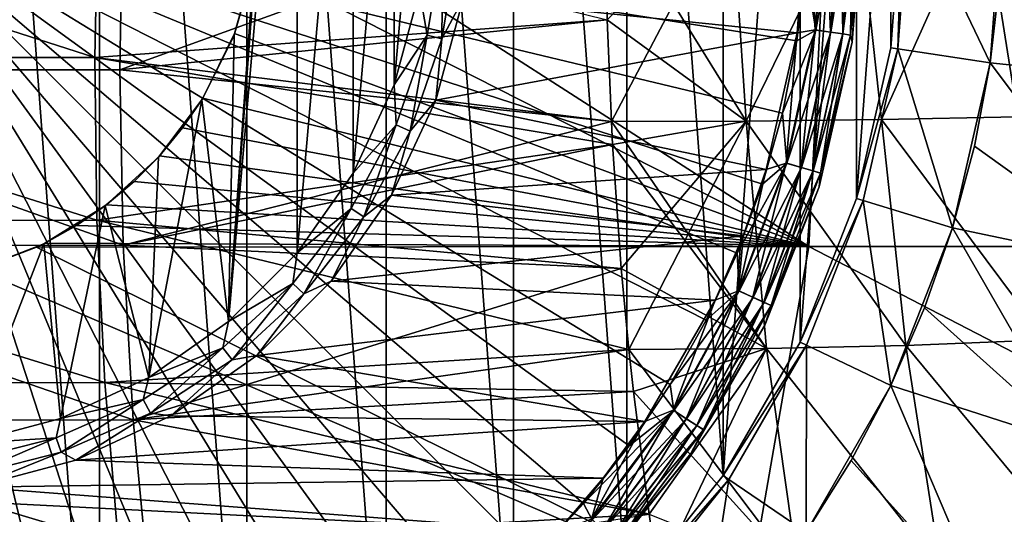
# Model space of a CAD drawing. Header units: metres. Extents: x -82 to 113, y -109 to 109.
# Tile 160 of 256: x 49.34 to 58.16, y -5.56 to -1.13. Entities that reach past the tile are written whole.
import ezdxf

# ---------------------------------------------------------------- set-up
doc = ezdxf.new("R2010")
doc.units = ezdxf.units.M
doc.layers.add('solid_20_382_013_XXX', color=7, linetype='CONTINUOUS')

msp = doc.modelspace()

# ---------------------------------------------------------------- linework, layer by layer
at = {"layer": 'solid_20_382_013_XXX'}
for points in [[(48.691231, -9.224134, -77), (48.69128, 9.224131, -77), (50.0583, -9.018087, -77)], [(50.0583, -9.018087, -77), (48.69128, 9.224131, -77), (50.058353, 9.018075, -77)], [(50.0583, -9.018087, -77), (50.058353, 9.018075, -77), (51.379326, -8.610613, -77)], [(51.379326, -8.610613, -77), (50.058353, 9.018075, -77), (51.379368, 8.610595, -77)], [(51.379326, -8.610613, -77), (51.379368, 8.610595, -77), (52.625015, -8.010726, -77)], [(52.625015, -8.010726, -77), (51.379368, 8.610595, -77), (52.625057, 8.010703, -77)], [(52.625015, -8.010726, -77), (52.625057, 8.010703, -77), (53.767246, -7.231968, -77)], [(53.767246, -7.231968, -77), (52.625057, 8.010703, -77), (53.7673, 7.231925, -77)], [(53.767246, -7.231968, -77), (53.7673, 7.231925, -77), (54.780716, -6.291613, -77)], [(54.780716, -6.291613, -77), (53.7673, 7.231925, -77), (54.780743, 6.291582, -77)], [(54.780716, -6.291613, -77), (54.780743, 6.291582, -77), (55.642704, -5.210714, -77)], [(55.642704, -5.210714, -77), (54.780743, 6.291582, -77), (55.642723, 5.210684, -77)], [(55.642704, -5.210714, -77), (55.642723, 5.210684, -77), (56.333965, 4.013422, -77)], [(55.642704, -5.210714, -77), (56.333965, 4.013422, -77), (56.333954, -4.013444, -77)], [(56.333954, -4.013444, -77), (56.333965, 4.013422, -77), (56.839031, 2.726538, -77)], [(51.830158, 3.214014, -19.395666), (51.213848, -3.830294, -19.395666), (51.5, 0, -19.395666)], [(51.830158, 3.214014, -19.395666), (51.830158, -3.214014, -19.395666), (51.213848, -3.830294, -19.395666)], [(51.830158, 3.214014, -19.395666), (52.330082, 2.500073, -19.395666), (51.830158, -3.214014, -19.395666)], [(56.333954, -4.013444, -77), (56.839031, 2.726538, -77), (56.839024, -2.726552, -77)], [(56.839024, -2.726552, -77), (56.839031, 2.726538, -77), (57.146687, 1.378637, -77)], [(52.330082, 2.500073, -19.395666), (52.330082, -2.500073, -19.395666), (51.830158, -3.214014, -19.395666)], [(52.330082, 2.500073, -19.395666), (52.698441, 1.710162, -19.395666), (52.330082, -2.500073, -19.395666)], [(52.698441, 1.710162, -19.395666), (52.698441, -1.710162, -19.395666), (52.330082, -2.500073, -19.395666)], [(52.698441, 1.710162, -19.395666), (52.92403, 0.868279, -19.395666), (52.698441, -1.710162, -19.395666)], [(56.839024, -2.726552, -77), (57.146687, 1.378637, -77), (57.146687, -1.378642, -77)], [(57.146687, -1.378642, -77), (57.146687, 1.378637, -77), (57.25, 0, -77)], [(52.92403, 0.868279, -19.395666), (52.92403, -0.868279, -19.395666), (52.698441, -1.710162, -19.395666)], [(48, 0, -1.04465), (49.315422, -8.3052, -1.191425), (49.962982, -8.176391, -1.191425)], [(48, 0, -1.04465), (49.962982, -8.176391, -1.191425), (50.598446, -7.997172, -1.191425)], [(48, 0, -1.04465), (50.598446, -7.997172, -1.191425), (51.217884, -7.768648, -1.191425)], [(48, 0, -1.04465), (51.217884, -7.768648, -1.191425), (51.817486, -7.492228, -1.191425)], [(48, 0, -1.04465), (51.817486, -7.492228, -1.191425), (52.393551, -7.169615, -1.191425)], [(48, 0, -1.04465), (52.393551, -7.169615, -1.191425), (52.942528, -6.8028, -1.191425)], [(48, 0, -1.04465), (52.942528, -6.8028, -1.191425), (53.461033, -6.394043, -1.191425)], [(48, 0, -1.04465), (53.461033, -6.394043, -1.191425), (53.945869, -5.945865, -1.191425)], [(48, 0, -1.04465), (53.945869, -5.945865, -1.191425), (54.394047, -5.461029, -1.191425)], [(48, 0, -1.04465), (54.394047, -5.461029, -1.191425), (54.802803, -4.942523, -1.191425)], [(48, 0, -1.04465), (54.802803, -4.942523, -1.191425), (55.169621, -4.393545, -1.191425)], [(48, 0, -1.04465), (55.169621, -4.393545, -1.191425), (55.492229, -3.81748, -1.191425)], [(48, 0, -1.04465), (55.492229, -3.81748, -1.191425), (55.76865, -3.217879, -1.191425)], [(48, 0, -1.04465), (55.76865, -3.217879, -1.191425), (55.997173, -2.598438, -1.191425)], [(48, 0, -1.04465), (55.997173, -2.598438, -1.191425), (56.176392, -1.962977, -1.191425)], [(48, 0, -1.04465), (56.176392, -1.962977, -1.191425), (56.305202, -1.315414, -1.191425)], [(48, 0, -1.04465), (56.305202, -1.315414, -1.191425), (56.382805, -0.659741, -1.191425)], [(51.213848, -3.830294, -19.395666), (51.440411, -0.643111, -19.395666), (51.5, 0, -19.395666)], [(51.442387, -0.632425, -23.632479), (56.412704, -3.158785, -23.756273), (51.5, 0, -23.634621)], [(56.412704, -3.158785, -23.756273), (56.570343, -0.000001, -23.759562), (51.5, 0, -23.634621)], [(55.849312, -2.034393, 31.975435), (55.716171, 0.000003, 31.986347), (54.590984, 0, 32.016068)], [(55.716183, 0.000003, 27.085363), (54.642784, -2.037887, 27.064713), (54.606754, -1.125806, 27.058403)], [(55.716183, 0.000003, 27.085363), (55.849369, -2.034393, 27.096277), (54.642784, -2.037887, 27.064713)], [(55.849312, -2.034393, 31.975435), (56.841328, 0.000003, 31.95536), (55.716171, 0.000003, 31.986347)], [(55.716183, 0.000003, 27.085363), (56.841335, 0.000003, 27.11635), (55.849369, -2.034393, 27.096277)], [(55.849312, -2.034393, 31.975435), (57.062927, -2.021065, 31.942226), (56.841328, 0.000003, 31.95536)], [(56.841335, 0.000003, 27.11635), (57.063015, -2.021064, 27.129486), (55.849369, -2.034393, 27.096277)], [(56.473557, -1.218313, -1.217874), (56.560692, 0, -1.217874), (56.382805, -0.659741, -1.191425)], [(56.467438, -1.217433, -19.175528), (56.399216, -0.00597, -19.200001), (56.554508, 0, -19.175528)], [(56.605526, -1.237288, -19.104416), (56.467438, -1.217433, -19.175528), (56.554508, 0, -19.175528)], [(56.473557, -1.218313, -1.217874), (56.697865, 0, -1.289755), (56.560692, 0, -1.217874)], [(56.609333, -1.237835, -1.289755), (56.697865, 0, -1.289755), (56.473557, -1.218313, -1.217874)], [(56.605526, -1.237288, -19.104416), (56.554508, 0, -19.175528), (56.694019, 0, -19.104416)], [(56.605526, -1.237288, -19.104416), (56.694019, 0, -19.104416), (56.715073, -1.253039, -18.993639)], [(56.609333, -1.237835, -1.289755), (56.806461, 0, -1.400161), (56.697865, 0, -1.289755)], [(56.716824, -1.25329, -1.400161), (56.806461, 0, -1.400161), (56.609333, -1.237835, -1.289755)], [(56.715073, -1.253039, -18.993639), (56.694019, 0, -19.104416), (56.804691, 0, -18.993639)], [(56.715073, -1.253039, -18.993639), (56.804691, 0, -18.993639), (56.785332, -1.26314, -18.854061)], [(56.716824, -1.25329, -1.400161), (56.876064, 0, -1.538501), (56.806461, 0, -1.400161)], [(56.716824, -1.25329, -1.400161), (56.785721, -1.263196, -1.538501), (56.876064, 0, -1.538501)], [(56.785332, -1.26314, -18.854061), (56.804691, 0, -18.993639), (56.875675, 0, -18.854061)], [(56.785332, -1.26314, -18.854061), (56.875675, 0, -18.854061), (56.800594, -1.326476, -18.700001)], [(56.785721, -1.263196, -1.538501), (56.800594, -1.326476, -1.691349), (56.900002, 0, -1.691349)], [(56.785721, -1.263196, -1.538501), (56.900002, 0, -1.691349), (56.876064, 0, -1.538501)], [(56.800594, -1.326476, -18.700001), (56.875675, 0, -18.854061), (56.900002, 0, -18.700001)], [(56.800594, -1.326476, -1.691349), (56.800594, -1.326476, -18.700001), (56.900002, 0, -18.700001)], [(56.900002, 0, -1.691349), (56.800594, -1.326476, -1.691349), (56.900002, 0, -18.700001)], [(57.062927, -2.021065, 31.942226), (57.96645, 0.000003, 31.923109), (56.841328, 0.000003, 31.95536)], [(56.841335, 0.000003, 27.11635), (57.966457, 0.000003, 27.148603), (57.063015, -2.021064, 27.129486)], [(57.062927, -2.021065, 31.942226), (58.281887, -1.997303, 31.90741), (57.96645, 0.000003, 31.923109)], [(57.966457, 0.000003, 27.148603), (58.282005, -1.997301, 27.164305), (57.063015, -2.021064, 27.129486)], [(57.146687, -1.378636, -76), (57.25, 0, -77), (57.25, 0, -76)], [(57.208294, -1.387894, -76), (57.146687, -1.378636, -76), (57.25, 0, -76)], [(57.146687, -1.378642, -77), (57.25, 0, -77), (57.146687, -1.378636, -76)], [(57.208294, -1.387902, -75.937698), (57.312298, 0, -75.937698), (58.036636, -1.512746, -75.099998)], [(57.312298, 0, -76), (57.312298, 0, -75.937698), (57.208294, -1.387902, -75.937698)], [(57.312298, 0, -76), (57.208294, -1.387902, -75.937698), (57.208294, -1.387894, -76)], [(57.312298, 0, -76), (57.208294, -1.387894, -76), (57.25, 0, -76)], [(57.312298, 0, -75.937698), (58.150002, 0, -75.099998), (58.036636, -1.512746, -75.099998)], [(58.281887, -1.997303, 31.90741), (59.091537, 0.000003, 31.889589), (57.96645, 0.000003, 31.923109)], [(57.966457, 0.000003, 27.148603), (59.091545, 0.000003, 27.182121), (58.282005, -1.997301, 27.164305)], [(58.150002, 0, -75.099998), (58.121616, -0.758523, -67), (58.036636, -1.512746, -67)], [(58.036636, -1.512746, -75.099998), (58.150002, 0, -75.099998), (58.036636, -1.512746, -67)], [(58.121616, -0.758523, -67), (58.150002, 0, -67), (59.778877, -1.693522, -65.25)], [(58.150002, 0, -67), (59.900002, 0, -65.25), (59.778877, -1.693522, -65.25)], [(50.016582, -1.463858, 26.952604), (45.413712, -1.463824, 26.865913), (45.472538, -0.000001, 26.861547)], [(50.016582, -1.463858, 26.952604), (45.472538, -0.000001, 26.861547), (50.048061, -0.000001, 26.948542)], [(45.843403, -1.576186, 32.19775), (50.269276, 0, 32.118431), (45.903412, 0, 32.202866)], [(50.239693, -1.576387, 32.113613), (50.269276, 0, 32.118431), (45.843403, -1.576186, 32.19775)], [(54.606754, -1.125806, 27.058403), (50.016582, -1.463858, 26.952604), (50.048061, -0.000001, 26.948542)], [(50.239693, -1.576387, 32.113613), (54.590984, 0, 32.016068), (50.269276, 0, 32.118431)], [(54.606728, -1.125808, 32.013309), (54.590984, 0, 32.016068), (50.239693, -1.576387, 32.113613)], [(56.307522, -1.243029, -19.200001), (53.314724, -0.937124, -19.200001), (56.399216, -0.00597, -19.200001)], [(55.849312, -2.034393, 31.975435), (54.590984, 0, 32.016068), (54.606728, -1.125808, 32.013309)], [(56.467438, -1.217433, -19.175528), (56.307522, -1.243029, -19.200001), (56.399216, -0.00597, -19.200001)], [(63.022217, -3.158785, -23.950626), (56.570343, -0.000001, -23.759562), (56.412704, -3.158785, -23.756273)], [(63.022217, -3.158785, -23.950626), (61.581226, -0.000001, -23.903755), (56.570343, -0.000001, -23.759562)], [(52.99263, -1.264306, -19.372564), (52.92403, -0.868279, -19.395666), (53.132637, -0.425302, -19.372564)], [(52.99263, -1.264306, -19.372564), (53.132637, -0.425302, -19.372564), (53.125046, -1.297838, -19.30522)], [(53.132637, -0.425302, -19.372564), (53.268764, -0.436582, -19.30522), (53.125046, -1.297838, -19.30522)], [(53.314724, -0.937124, -19.200001), (53.125046, -1.297838, -19.30522), (53.268764, -0.436582, -19.30522)], [(51.213848, -3.830294, -19.395666), (51.263649, -1.264344, -19.395666), (51.440411, -0.643111, -19.395666)], [(51.440411, -0.643111, -19.395666), (51.263649, -1.264344, -19.395666), (51.269325, -1.249601, -23.628592)], [(51.442387, -0.632425, -23.632479), (51.269325, -1.249601, -23.628592), (56.412704, -3.158785, -23.756273)], [(51.440411, -0.643111, -19.395666), (51.269325, -1.249601, -23.628592), (51.442387, -0.632425, -23.632479)], [(56.473557, -1.218313, -1.217874), (56.382805, -0.659741, -1.191425), (56.305202, -1.315414, -1.191425)], [(58.036636, -1.512746, -67), (58.121616, -0.758523, -67), (59.778877, -1.693522, -65.25)], [(52.99263, -1.264306, -19.372564), (52.698441, -1.710162, -19.395666), (52.92403, -0.868279, -19.395666)], [(53.314724, -0.937124, -19.200001), (53.071255, -1.845775, -19.200001), (53.125046, -1.297838, -19.30522)], [(56.307522, -1.243029, -19.200001), (53.071255, -1.845775, -19.200001), (53.314724, -0.937124, -19.200001)], [(54.606754, -1.125806, 27.058403), (54.642784, -2.037887, 27.064713), (50.016582, -1.463858, 26.952604)], [(54.642757, -2.037887, 32.007), (54.606728, -1.125808, 32.013309), (50.239693, -1.576387, 32.113613)], [(55.849312, -2.034393, 31.975435), (54.606728, -1.125808, 32.013309), (54.642757, -2.037887, 32.007)], [(56.473557, -1.218313, -1.217874), (56.305202, -1.315414, -1.191425), (56.176392, -1.962977, -1.191425)], [(56.213924, -2.411826, -1.217874), (56.473557, -1.218313, -1.217874), (56.176392, -1.962977, -1.191425)], [(56.467438, -1.217433, -19.175528), (56.207993, -2.410084, -19.175528), (56.307522, -1.243029, -19.200001)], [(56.34185, -2.449389, -19.104416), (56.207993, -2.410084, -19.175528), (56.467438, -1.217433, -19.175528)], [(56.609333, -1.237835, -1.289755), (56.473557, -1.218313, -1.217874), (56.213924, -2.411826, -1.217874)], [(56.34185, -2.449389, -19.104416), (56.467438, -1.217433, -19.175528), (56.605526, -1.237288, -19.104416)], [(51.263649, -1.264344, -19.395666), (50.975761, -1.842505, -19.395666), (50.984917, -1.827643, -23.622234)], [(51.213848, -3.830294, -19.395666), (50.975761, -1.842505, -19.395666), (51.263649, -1.264344, -19.395666)], [(51.269325, -1.249601, -23.628592), (50.984917, -1.827643, -23.622234), (56.412704, -3.158785, -23.756273)], [(51.263649, -1.264344, -19.395666), (50.984917, -1.827643, -23.622234), (51.269325, -1.249601, -23.628592)], [(52.716438, -2.068822, -19.372564), (52.698441, -1.710162, -19.395666), (52.99263, -1.264306, -19.372564)], [(52.716438, -2.068822, -19.372564), (52.99263, -1.264306, -19.372564), (52.84153, -2.123692, -19.30522)], [(52.99263, -1.264306, -19.372564), (53.125046, -1.297838, -19.30522), (52.84153, -2.123692, -19.30522)], [(53.071255, -1.845775, -19.200001), (52.84153, -2.123692, -19.30522), (53.125046, -1.297838, -19.30522)], [(56.307522, -1.243029, -19.200001), (56.029617, -2.466819, -19.200001), (53.071255, -1.845775, -19.200001)], [(56.207993, -2.410084, -19.175528), (56.029617, -2.466819, -19.200001), (56.307522, -1.243029, -19.200001)], [(56.345539, -2.450471, -1.289755), (56.609333, -1.237835, -1.289755), (56.213924, -2.411826, -1.217874)], [(56.34185, -2.449389, -19.104416), (56.605526, -1.237288, -19.104416), (56.44804, -2.480569, -18.993639)], [(56.716824, -1.25329, -1.400161), (56.609333, -1.237835, -1.289755), (56.345539, -2.450471, -1.289755)], [(56.449738, -2.481066, -1.400161), (56.716824, -1.25329, -1.400161), (56.345539, -2.450471, -1.289755)], [(56.605526, -1.237288, -19.104416), (56.715073, -1.253039, -18.993639), (56.44804, -2.480569, -18.993639)], [(56.44804, -2.480569, -18.993639), (56.715073, -1.253039, -18.993639), (56.516148, -2.500566, -18.854061)], [(56.449738, -2.481066, -1.400161), (56.785721, -1.263196, -1.538501), (56.716824, -1.25329, -1.400161)], [(56.449738, -2.481066, -1.400161), (56.516521, -2.500676, -1.538501), (56.785721, -1.263196, -1.538501)], [(56.715073, -1.253039, -18.993639), (56.785332, -1.26314, -18.854061), (56.516148, -2.500566, -18.854061)], [(56.516148, -2.500566, -18.854061), (56.785332, -1.26314, -18.854061), (56.800594, -1.326476, -18.700001)], [(56.785721, -1.263196, -1.538501), (56.516521, -2.500676, -1.538501), (56.800594, -1.326476, -1.691349)], [(56.516148, -2.500566, -18.854061), (56.800594, -1.326476, -18.700001), (56.504597, -2.62332, -18.700001)], [(56.504597, -2.62332, -1.691349), (56.504597, -2.62332, -18.700001), (56.800594, -1.326476, -18.700001)], [(56.800594, -1.326476, -1.691349), (56.504597, -2.62332, -1.691349), (56.800594, -1.326476, -18.700001)], [(56.516521, -2.500676, -1.538501), (56.504597, -2.62332, -1.691349), (56.800594, -1.326476, -1.691349)], [(56.839024, -2.726552, -77), (57.146687, -1.378642, -77), (56.839031, -2.726536, -76)], [(57.208294, -1.387894, -76), (56.839031, -2.726536, -76), (57.146687, -1.378636, -76)], [(57.146687, -1.378642, -77), (57.146687, -1.378636, -76), (56.839031, -2.726536, -76)], [(57.208294, -1.387894, -76), (56.898567, -2.744876, -76), (56.839031, -2.726536, -76)], [(57.208294, -1.387894, -76), (56.898571, -2.744882, -75.937698), (56.898567, -2.744876, -76)], [(57.208294, -1.387894, -76), (57.208294, -1.387902, -75.937698), (56.898571, -2.744882, -75.937698)], [(56.898571, -2.744882, -75.937698), (57.208294, -1.387902, -75.937698), (57.699051, -2.991809, -75.099998)], [(57.208294, -1.387902, -75.937698), (58.036636, -1.512746, -75.099998), (57.699051, -2.991809, -75.099998)], [(50.036388, -2.92288, 26.967262), (45.399059, -2.924926, 26.881741), (45.413712, -1.463824, 26.865913)], [(50.016582, -1.463858, 26.952604), (50.036388, -2.92288, 26.967262), (45.413712, -1.463824, 26.865913)], [(54.653805, -2.243464, 27.066643), (50.036388, -2.92288, 26.967262), (50.016582, -1.463858, 26.952604)], [(54.642784, -2.037887, 27.064713), (54.653805, -2.243464, 27.066643), (50.016582, -1.463858, 26.952604)], [(50.269875, -3.147032, 32.096569), (45.843403, -1.576186, 32.19775), (45.835648, -3.149014, 32.17942)], [(50.269875, -3.147032, 32.096569), (50.239693, -1.576387, 32.113613), (45.843403, -1.576186, 32.19775)], [(54.642757, -2.037887, 32.007), (50.239693, -1.576387, 32.113613), (50.269875, -3.147032, 32.096569)], [(58.036636, -1.512746, -75.099998), (57.895512, -2.25861, -67), (57.699051, -2.991809, -67)], [(57.699051, -2.991809, -75.099998), (58.036636, -1.512746, -75.099998), (57.699051, -2.991809, -67)], [(57.895512, -2.25861, -67), (58.036636, -1.512746, -67), (59.417953, -3.352662, -65.25)], [(58.036636, -1.512746, -75.099998), (58.036636, -1.512746, -67), (57.895512, -2.25861, -67)], [(58.036636, -1.512746, -67), (59.778877, -1.693522, -65.25), (59.417953, -3.352662, -65.25)], [(52.716438, -2.068822, -19.372564), (52.330082, -2.500073, -19.395666), (52.698441, -1.710162, -19.395666)], [(50.499889, -4.33019, -19.395666), (50.586502, -2.357965, -19.395666), (50.975761, -1.842505, -19.395666)], [(51.213848, -3.830294, -19.395666), (50.499889, -4.33019, -19.395666), (50.975761, -1.842505, -19.395666)], [(50.975761, -1.842505, -19.395666), (50.586502, -2.357965, -19.395666), (50.803234, -2.095678, -23.618193)], [(50.984917, -1.827643, -23.622234), (50.803234, -2.095678, -23.618193), (56.412704, -3.158785, -23.756273)], [(50.975761, -1.842505, -19.395666), (50.803234, -2.095678, -23.618193), (50.984917, -1.827643, -23.622234)], [(53.071255, -1.845775, -19.200001), (52.673695, -2.698344, -19.200001), (52.84153, -2.123692, -19.30522)], [(56.029617, -2.466819, -19.200001), (52.673695, -2.698344, -19.200001), (53.071255, -1.845775, -19.200001)], [(57.278957, -4.043443, 31.915237), (57.062927, -2.021065, 31.942226), (55.849312, -2.034393, 31.975435)], [(55.849369, -2.034393, 27.096277), (57.063015, -2.021064, 27.129486), (57.27887, -4.043445, 27.156471)], [(56.213924, -2.411826, -1.217874), (56.176392, -1.962977, -1.191425), (55.997173, -2.598438, -1.191425)], [(58.533848, -3.994812, 31.880463), (58.281887, -1.997303, 31.90741), (57.062927, -2.021065, 31.942226)], [(57.278957, -4.043443, 31.915237), (58.533848, -3.994812, 31.880463), (57.062927, -2.021065, 31.942226)], [(57.063015, -2.021064, 27.129486), (58.282005, -1.997301, 27.164305), (58.533703, -3.994819, 27.191244)], [(57.063015, -2.021064, 27.129486), (58.533703, -3.994819, 27.191244), (57.27887, -4.043445, 27.156471)], [(54.653778, -2.243468, 32.00507), (54.642757, -2.037887, 32.007), (50.269875, -3.147032, 32.096569)], [(50.586502, -2.357965, -19.395666), (50.597141, -2.346245, -23.613628), (50.803234, -2.095678, -23.618193)], [(50.803234, -2.095678, -23.618193), (50.597141, -2.346245, -23.613628), (56.412704, -3.158785, -23.756273)], [(52.311596, -2.816907, -19.372564), (52.330082, -2.500073, -19.395666), (52.716438, -2.068822, -19.372564)], [(52.311596, -2.816907, -19.372564), (52.716438, -2.068822, -19.372564), (52.425949, -2.891617, -19.30522)], [(52.716438, -2.068822, -19.372564), (52.84153, -2.123692, -19.30522), (52.425949, -2.891617, -19.30522)], [(56.03326, -4.071393, 31.948259), (55.849312, -2.034393, 31.975435), (54.642757, -2.037887, 32.007)], [(56.03326, -4.071393, 31.948259), (54.642757, -2.037887, 32.007), (54.653778, -2.243468, 32.00507)], [(55.849369, -2.034393, 27.096277), (54.653805, -2.243464, 27.066643), (54.642784, -2.037887, 27.064713)], [(55.849369, -2.034393, 27.096277), (54.731907, -3.353856, 27.080318), (54.653805, -2.243464, 27.066643)], [(55.849369, -2.034393, 27.096277), (54.799984, -4.079266, 27.092237), (54.731907, -3.353856, 27.080318)], [(55.849369, -2.034393, 27.096277), (56.03323, -4.071393, 27.123451), (54.799984, -4.079266, 27.092237)], [(56.03326, -4.071393, 31.948259), (57.278957, -4.043443, 31.915237), (55.849312, -2.034393, 31.975435)], [(55.849369, -2.034393, 27.096277), (57.27887, -4.043445, 27.156471), (56.03323, -4.071393, 27.123451)], [(52.673695, -2.698344, -19.200001), (52.425949, -2.891617, -19.30522), (52.84153, -2.123692, -19.30522)], [(54.653805, -2.243464, 27.066643), (54.731907, -3.353856, 27.080318), (50.036388, -2.92288, 26.967262)], [(54.73188, -3.353863, 31.991392), (54.653778, -2.243468, 32.00507), (50.269875, -3.147032, 32.096569)], [(56.03326, -4.071393, 31.948259), (54.653778, -2.243468, 32.00507), (54.73188, -3.353863, 31.991392)], [(57.699051, -2.991809, -67), (57.895512, -2.25861, -67), (59.417953, -3.352662, -65.25)], [(50.586502, -2.357965, -19.395666), (50.109196, -2.793079, -19.395666), (50.368526, -2.576835, -23.608589)], [(50.499889, -4.33019, -19.395666), (50.109196, -2.793079, -19.395666), (50.586502, -2.357965, -19.395666)], [(50.597141, -2.346245, -23.613628), (50.368526, -2.576835, -23.608589), (56.412704, -3.158785, -23.756273)], [(50.586502, -2.357965, -19.395666), (50.368526, -2.576835, -23.608589), (50.597141, -2.346245, -23.613628)], [(56.029617, -2.466819, -19.200001), (55.8223, -3.061314, -19.200001), (52.673695, -2.698344, -19.200001)], [(56.213924, -2.411826, -1.217874), (55.997173, -2.598438, -1.191425), (55.76865, -3.217879, -1.191425)], [(55.787079, -3.55624, -1.217874), (56.213924, -2.411826, -1.217874), (55.76865, -3.217879, -1.191425)], [(56.207993, -2.410084, -19.175528), (55.781456, -3.553671, -19.175528), (56.029617, -2.466819, -19.200001)], [(55.90836, -3.611626, -19.104416), (55.781456, -3.553671, -19.175528), (56.207993, -2.410084, -19.175528)], [(55.781456, -3.553671, -19.175528), (55.8223, -3.061314, -19.200001), (56.029617, -2.466819, -19.200001)], [(56.345539, -2.450471, -1.289755), (56.213924, -2.411826, -1.217874), (55.787079, -3.55624, -1.217874)], [(55.911854, -3.613223, -1.289755), (56.345539, -2.450471, -1.289755), (55.787079, -3.55624, -1.217874)], [(55.90836, -3.611626, -19.104416), (56.207993, -2.410084, -19.175528), (56.34185, -2.449389, -19.104416)], [(55.90836, -3.611626, -19.104416), (56.34185, -2.449389, -19.104416), (56.009029, -3.657602, -18.993639)], [(56.449738, -2.481066, -1.400161), (56.345539, -2.450471, -1.289755), (55.911854, -3.613223, -1.289755)], [(56.34185, -2.449389, -19.104416), (56.44804, -2.480569, -18.993639), (56.009029, -3.657602, -18.993639)], [(52.311596, -2.816907, -19.372564), (51.830158, -3.214014, -19.395666), (52.330082, -2.500073, -19.395666)], [(56.010639, -3.658336, -1.400161), (56.449738, -2.481066, -1.400161), (55.911854, -3.613223, -1.289755)], [(56.009029, -3.657602, -18.993639), (56.44804, -2.480569, -18.993639), (56.073597, -3.687088, -18.854061)], [(56.010639, -3.658336, -1.400161), (56.516521, -2.500676, -1.538501), (56.449738, -2.481066, -1.400161)], [(56.010639, -3.658336, -1.400161), (56.073952, -3.687251, -1.538501), (56.516521, -2.500676, -1.538501)], [(56.44804, -2.480569, -18.993639), (56.516148, -2.500566, -18.854061), (56.073597, -3.687088, -18.854061)], [(56.073597, -3.687088, -18.854061), (56.516148, -2.500566, -18.854061), (56.504597, -2.62332, -18.700001)], [(56.516521, -2.500676, -1.538501), (56.073952, -3.687251, -1.538501), (56.504597, -2.62332, -1.691349)], [(50.109196, -2.793079, -19.395666), (50.11919, -2.785504, -23.603125), (50.368526, -2.576835, -23.608589)], [(50.368526, -2.576835, -23.608589), (50.11919, -2.785504, -23.603125), (56.412704, -3.158785, -23.756273)], [(56.073597, -3.687088, -18.854061), (56.504597, -2.62332, -18.700001), (56.018623, -3.861564, -18.700001)], [(56.018623, -3.861563, -1.691349), (56.018623, -3.861564, -18.700001), (56.504597, -2.62332, -18.700001)], [(56.504597, -2.62332, -1.691349), (56.018623, -3.861563, -1.691349), (56.504597, -2.62332, -18.700001)], [(56.073952, -3.687251, -1.538501), (56.018623, -3.861563, -1.691349), (56.504597, -2.62332, -1.691349)], [(52.673695, -2.698344, -19.200001), (52.134132, -3.468927, -19.200001), (52.425949, -2.891617, -19.30522)], [(55.8223, -3.061314, -19.200001), (52.134132, -3.468927, -19.200001), (52.673695, -2.698344, -19.200001)], [(56.333954, -4.013444, -77), (56.839024, -2.726552, -77), (56.333965, -4.013421, -76)], [(56.839024, -2.726552, -77), (56.839031, -2.726536, -76), (56.333965, -4.013421, -76)], [(56.898567, -2.744876, -76), (56.333965, -4.013421, -76), (56.839031, -2.726536, -76)], [(50.109196, -2.793079, -19.395666), (49.560108, -3.133061, -19.395666), (49.851608, -2.970108, -23.597296)], [(49.709961, -4.698513, -19.395666), (49.560108, -3.133061, -19.395666), (50.109196, -2.793079, -19.395666)], [(50.499889, -4.33019, -19.395666), (49.709961, -4.698513, -19.395666), (50.109196, -2.793079, -19.395666)], [(50.11919, -2.785504, -23.603125), (49.851608, -2.970108, -23.597296), (56.412704, -3.158785, -23.756273)], [(50.109196, -2.793079, -19.395666), (49.851608, -2.970108, -23.597296), (50.11919, -2.785504, -23.603125)], [(51.789146, -3.488153, -19.372564), (51.830158, -3.214014, -19.395666), (52.311596, -2.816907, -19.372564)], [(51.789146, -3.488153, -19.372564), (52.311596, -2.816907, -19.372564), (51.889641, -3.580666, -19.30522)], [(52.311596, -2.816907, -19.372564), (52.425949, -2.891617, -19.30522), (51.889641, -3.580666, -19.30522)], [(56.898567, -2.744876, -76), (56.390072, -4.04049, -76), (56.333965, -4.013421, -76)], [(56.898567, -2.744876, -76), (56.390099, -4.040445, -75.937698), (56.390072, -4.04049, -76)], [(56.898567, -2.744876, -76), (56.898571, -2.744882, -75.937698), (56.390099, -4.040445, -75.937698)], [(56.390099, -4.040445, -75.937698), (56.898571, -2.744882, -75.937698), (57.144848, -4.403893, -75.099998)], [(56.898571, -2.744882, -75.937698), (57.699051, -2.991809, -75.099998), (57.144848, -4.403893, -75.099998)], [(52.134132, -3.468927, -19.200001), (51.889641, -3.580666, -19.30522), (52.425949, -2.891617, -19.30522)], [(50.036388, -2.92288, 26.967262), (50.107315, -4.377068, 26.99251), (45.399059, -2.924926, 26.881741)], [(50.107315, -4.377068, 26.99251), (45.428402, -4.383307, 26.909025), (45.399059, -2.924926, 26.881741)], [(49.560108, -3.133061, -19.395666), (49.568153, -3.129041, -23.591162), (49.851608, -2.970108, -23.597296)], [(49.851608, -2.970108, -23.597296), (49.568153, -3.129041, -23.591162), (56.412704, -3.158785, -23.756273)], [(54.799984, -4.079266, 27.092237), (50.107315, -4.377068, 26.99251), (50.036388, -2.92288, 26.967262)], [(54.731907, -3.353856, 27.080318), (54.799984, -4.079266, 27.092237), (50.036388, -2.92288, 26.967262)], [(57.699051, -2.991809, -75.099998), (57.448383, -3.708173, -67), (57.144848, -4.403893, -67)], [(57.144848, -4.403893, -75.099998), (57.699051, -2.991809, -75.099998), (57.144848, -4.403893, -67)], [(57.448383, -3.708173, -67), (57.699051, -2.991809, -67), (58.824635, -4.943407, -65.25)], [(57.699051, -2.991809, -75.099998), (57.699051, -2.991809, -67), (57.448383, -3.708173, -67)], [(57.699051, -2.991809, -67), (59.417953, -3.352662, -65.25), (58.824635, -4.943407, -65.25)], [(55.8223, -3.061314, -19.200001), (55.571133, -3.6384, -19.200001), (52.134132, -3.468927, -19.200001)], [(55.781456, -3.553671, -19.175528), (55.571133, -3.6384, -19.200001), (55.8223, -3.061314, -19.200001)], [(50.359615, -4.711936, 32.067299), (50.269875, -3.147032, 32.096569), (45.835648, -3.149014, 32.17942)], [(50.359615, -4.711936, 32.067299), (45.835648, -3.149014, 32.17942), (45.879898, -4.718486, 32.147881)], [(48.868065, -4.924069, -19.395666), (48.95789, -3.366368, -19.395666), (49.560108, -3.133061, -19.395666)], [(49.709961, -4.698513, -19.395666), (48.868065, -4.924069, -19.395666), (49.560108, -3.133061, -19.395666)], [(49.560108, -3.133061, -19.395666), (48.95789, -3.366368, -19.395666), (49.494446, -3.164906, -23.589575)], [(48.95789, -3.366368, -19.395666), (48.963856, -3.364667, -23.578234), (49.494446, -3.164906, -23.589575)], [(55.861786, -6.320729, -23.743919), (49.494446, -3.164906, -23.589575), (48.963856, -3.364667, -23.578234)], [(49.568153, -3.129041, -23.591162), (49.494446, -3.164906, -23.589575), (56.412704, -3.158785, -23.756273)], [(49.560108, -3.133061, -19.395666), (49.494446, -3.164906, -23.589575), (49.568153, -3.129041, -23.591162)], [(55.861786, -6.320729, -23.743919), (56.412704, -3.158785, -23.756273), (49.494446, -3.164906, -23.589575)], [(54.73188, -3.353863, 31.991392), (50.269875, -3.147032, 32.096569), (50.359615, -4.711936, 32.067299)], [(55.861786, -6.320729, -23.743919), (62.515308, -6.320729, -23.937872), (56.412704, -3.158785, -23.756273)], [(62.515308, -6.320729, -23.937872), (63.022217, -3.158785, -23.950626), (56.412704, -3.158785, -23.756273)], [(51.789146, -3.488153, -19.372564), (51.213848, -3.830294, -19.395666), (51.830158, -3.214014, -19.395666)], [(55.787079, -3.55624, -1.217874), (55.76865, -3.217879, -1.191425), (55.492229, -3.81748, -1.191425)], [(48.89362, -6.320729, -23.577753), (55.861786, -6.320729, -23.743919), (48.963856, -3.364667, -23.578234)], [(54.799957, -4.079266, 31.979473), (54.73188, -3.353863, 31.991392), (50.359615, -4.711936, 32.067299)], [(56.03326, -4.071393, 31.948259), (54.73188, -3.353863, 31.991392), (54.799957, -4.079266, 31.979473)], [(51.163334, -4.064252, -19.372564), (51.213848, -3.830294, -19.395666), (51.789146, -3.488153, -19.372564)], [(51.163334, -4.064252, -19.372564), (51.789146, -3.488153, -19.372564), (51.247234, -4.172044, -19.30522)], [(51.789146, -3.488153, -19.372564), (51.889641, -3.580666, -19.30522), (51.247234, -4.172044, -19.30522)], [(52.134132, -3.468927, -19.200001), (51.468952, -4.13411, -19.200001), (51.889641, -3.580666, -19.30522)], [(55.571133, -3.6384, -19.200001), (51.468952, -4.13411, -19.200001), (52.134132, -3.468927, -19.200001)], [(51.468952, -4.13411, -19.200001), (51.247234, -4.172044, -19.30522), (51.889641, -3.580666, -19.30522)], [(55.787079, -3.55624, -1.217874), (55.492229, -3.81748, -1.191425), (55.169621, -4.393545, -1.191425)], [(55.201714, -4.628259, -1.217874), (55.787079, -3.55624, -1.217874), (55.169621, -4.393545, -1.191425)], [(55.781456, -3.553671, -19.175528), (55.19651, -4.624917, -19.175528), (55.571133, -3.6384, -19.200001)], [(55.313873, -4.700342, -19.104416), (55.19651, -4.624917, -19.175528), (55.781456, -3.553671, -19.175528)], [(55.911854, -3.613223, -1.289755), (55.787079, -3.55624, -1.217874), (55.201714, -4.628259, -1.217874)], [(55.317108, -4.70242, -1.289755), (55.911854, -3.613223, -1.289755), (55.201714, -4.628259, -1.217874)], [(55.313873, -4.700342, -19.104416), (55.781456, -3.553671, -19.175528), (55.90836, -3.611626, -19.104416)], [(55.313873, -4.700342, -19.104416), (55.90836, -3.611626, -19.104416), (55.406979, -4.760177, -18.993639)], [(56.010639, -3.658336, -1.400161), (55.911854, -3.613223, -1.289755), (55.317108, -4.70242, -1.289755)], [(55.90836, -3.611626, -19.104416), (56.009029, -3.657602, -18.993639), (55.406979, -4.760177, -18.993639)], [(55.571133, -3.6384, -19.200001), (54.943752, -4.726972, -19.200001), (51.468952, -4.13411, -19.200001)], [(55.19651, -4.624917, -19.175528), (54.943752, -4.726972, -19.200001), (55.571133, -3.6384, -19.200001)], [(55.408466, -4.761132, -1.400161), (56.010639, -3.658336, -1.400161), (55.317108, -4.70242, -1.289755)], [(55.406979, -4.760177, -18.993639), (56.009029, -3.657602, -18.993639), (55.46669, -4.798552, -18.854061)], [(55.408466, -4.761132, -1.400161), (56.073952, -3.687251, -1.538501), (56.010639, -3.658336, -1.400161)], [(55.408466, -4.761132, -1.400161), (55.467022, -4.798763, -1.538501), (56.073952, -3.687251, -1.538501)], [(56.009029, -3.657602, -18.993639), (56.073597, -3.687088, -18.854061), (55.46669, -4.798552, -18.854061)], [(55.46669, -4.798552, -18.854061), (56.073597, -3.687088, -18.854061), (56.018623, -3.861564, -18.700001)], [(56.073952, -3.687251, -1.538501), (55.467022, -4.798763, -1.538501), (56.018623, -3.861563, -1.691349)], [(57.144848, -4.403893, -67), (57.448383, -3.708173, -67), (58.824635, -4.943407, -65.25)], [(51.163334, -4.064252, -19.372564), (50.499889, -4.33019, -19.395666), (51.213848, -3.830294, -19.395666)], [(56.018623, -3.861563, -1.691349), (55.353527, -5.013546, -1.691349), (56.018623, -3.861564, -18.700001)], [(55.467022, -4.798763, -1.538501), (55.353527, -5.013546, -1.691349), (56.018623, -3.861563, -1.691349)], [(55.46669, -4.798552, -18.854061), (56.018623, -3.861564, -18.700001), (55.353527, -5.013546, -18.700001)], [(55.353527, -5.013546, -1.691349), (55.353527, -5.013546, -18.700001), (56.018623, -3.861564, -18.700001)], [(55.642704, -5.210714, -77), (56.333954, -4.013444, -77), (55.642723, -5.210686, -76)], [(56.333954, -4.013444, -77), (56.333965, -4.013421, -76), (55.642723, -5.210686, -76)], [(56.390072, -4.04049, -76), (55.642723, -5.210686, -76), (56.333965, -4.013421, -76)], [(56.390072, -4.04049, -76), (55.69418, -5.245811, -76), (55.642723, -5.210686, -76)], [(56.390072, -4.04049, -76), (55.694195, -5.245789, -75.937698), (55.69418, -5.245811, -76)], [(55.694195, -5.245789, -75.937698), (56.390099, -4.040445, -75.937698), (56.38633, -5.71769, -75.099998)], [(56.390072, -4.04049, -76), (56.390099, -4.040445, -75.937698), (55.694195, -5.245789, -75.937698)], [(56.03323, -4.071393, 27.123451), (57.27887, -4.043445, 27.156471), (57.592804, -6.048896, 27.200253)], [(57.592632, -6.048904, 31.871462), (57.278957, -4.043443, 31.915237), (56.03326, -4.071393, 31.948259)], [(56.390099, -4.040445, -75.937698), (57.144848, -4.403893, -75.099998), (56.38633, -5.71769, -75.099998)], [(57.27887, -4.043445, 27.156471), (58.533703, -3.994819, 27.191244), (58.877316, -5.974707, 27.234018)], [(57.27887, -4.043445, 27.156471), (58.877316, -5.974707, 27.234018), (57.592804, -6.048896, 27.200253)], [(58.877068, -5.974725, 31.837698), (58.533848, -3.994812, 31.880463), (57.278957, -4.043443, 31.915237)], [(57.592632, -6.048904, 31.871462), (58.877068, -5.974725, 31.837698), (57.278957, -4.043443, 31.915237)], [(54.799984, -4.079266, 27.092237), (54.840927, -4.458037, 27.099407), (50.107315, -4.377068, 26.99251)], [(54.8409, -4.458046, 31.972303), (54.799957, -4.079266, 31.979473), (50.359615, -4.711936, 32.067299)], [(50.451237, -4.529489, -19.372564), (50.499889, -4.33019, -19.395666), (51.163334, -4.064252, -19.372564)], [(50.451237, -4.529489, -19.372564), (51.163334, -4.064252, -19.372564), (50.516247, -4.64962, -19.30522)], [(51.163334, -4.064252, -19.372564), (51.247234, -4.172044, -19.30522), (50.516247, -4.64962, -19.30522)], [(51.468952, -4.13411, -19.200001), (50.698372, -4.673682, -19.200001), (51.247234, -4.172044, -19.30522)], [(54.943752, -4.726972, -19.200001), (50.698372, -4.673682, -19.200001), (51.468952, -4.13411, -19.200001)], [(56.319668, -6.092521, 31.903416), (56.03326, -4.071393, 31.948259), (54.799957, -4.079266, 31.979473)], [(56.319668, -6.092521, 31.903416), (54.799957, -4.079266, 31.979473), (54.8409, -4.458046, 31.972303)], [(56.03323, -4.071393, 27.123451), (54.840927, -4.458037, 27.099407), (54.799984, -4.079266, 27.092237)], [(56.03323, -4.071393, 27.123451), (54.980846, -5.557063, 27.123907), (54.840927, -4.458037, 27.099407)], [(56.03323, -4.071393, 27.123451), (55.062607, -6.106158, 27.138224), (54.980846, -5.557063, 27.123907)], [(56.03323, -4.071393, 27.123451), (56.319767, -6.092519, 27.168297), (55.062607, -6.106158, 27.138224)], [(56.03323, -4.071393, 27.123451), (57.592804, -6.048896, 27.200253), (56.319767, -6.092519, 27.168297)], [(56.319668, -6.092521, 31.903416), (57.592632, -6.048904, 31.871462), (56.03326, -4.071393, 31.948259)], [(50.698372, -4.673682, -19.200001), (50.516247, -4.64962, -19.30522), (51.247234, -4.172044, -19.30522)], [(50.107315, -4.377068, 26.99251), (50.229362, -5.82642, 27.028347), (45.428402, -4.383307, 26.909025)], [(50.229362, -5.82642, 27.028347), (45.50174, -5.838968, 26.947769), (45.428402, -4.383307, 26.909025)], [(50.451237, -4.529489, -19.372564), (49.709961, -4.698513, -19.395666), (50.499889, -4.33019, -19.395666)], [(54.980846, -5.557063, 27.123907), (50.229362, -5.82642, 27.028347), (50.107315, -4.377068, 26.99251)], [(54.840927, -4.458037, 27.099407), (54.980846, -5.557063, 27.123907), (50.107315, -4.377068, 26.99251)], [(55.201714, -4.628259, -1.217874), (55.169621, -4.393545, -1.191425), (54.802803, -4.942523, -1.191425)], [(57.144848, -4.403893, -75.099998), (56.790146, -5.075021, -67), (56.38633, -5.71769, -67)], [(56.38633, -5.71769, -75.099998), (57.144848, -4.403893, -75.099998), (56.38633, -5.71769, -67)], [(56.790146, -5.075021, -67), (57.144848, -4.403893, -67), (58.010914, -6.433631, -65.25)], [(57.144848, -4.403893, -75.099998), (57.144848, -4.403893, -67), (56.790146, -5.075021, -67)], [(57.144848, -4.403893, -67), (58.824635, -4.943407, -65.25), (58.010914, -6.433631, -65.25)], [(54.98082, -5.557076, 31.947803), (54.8409, -4.458046, 31.972303), (50.359615, -4.711936, 32.067299)], [(56.319668, -6.092521, 31.903416), (54.8409, -4.458046, 31.972303), (54.98082, -5.557076, 31.947803)], [(49.672276, -4.871173, -19.372564), (49.709961, -4.698513, -19.395666), (50.451237, -4.529489, -19.372564)], [(49.672276, -4.871173, -19.372564), (50.451237, -4.529489, -19.372564), (49.716629, -5.000366, -19.30522)], [(50.451237, -4.529489, -19.372564), (50.516247, -4.64962, -19.30522), (49.716629, -5.000366, -19.30522)], [(49.845798, -5.071246, -19.200001), (49.716629, -5.000366, -19.30522), (50.516247, -4.64962, -19.30522)], [(50.698372, -4.673682, -19.200001), (49.845798, -5.071246, -19.200001), (50.516247, -4.64962, -19.30522)], [(55.201714, -4.628259, -1.217874), (54.802803, -4.942523, -1.191425), (54.394047, -5.461029, -1.191425)], [(54.469738, -5.606061, -1.217874), (55.201714, -4.628259, -1.217874), (54.394047, -5.461029, -1.191425)], [(55.19651, -4.624917, -19.175528), (54.465065, -5.602012, -19.175528), (54.943752, -4.726972, -19.200001)], [(54.570503, -5.693372, -19.104416), (54.465065, -5.602012, -19.175528), (55.19651, -4.624917, -19.175528)], [(55.317108, -4.70242, -1.289755), (55.201714, -4.628259, -1.217874), (54.469738, -5.606061, -1.217874)], [(54.570503, -5.693372, -19.104416), (55.19651, -4.624917, -19.175528), (55.313873, -4.700342, -19.104416)], [(50.508923, -6.271098, 32.025803), (50.359615, -4.711936, 32.067299), (45.879898, -4.718486, 32.147881)], [(50.508923, -6.271098, 32.025803), (45.879898, -4.718486, 32.147881), (45.976154, -6.284601, 32.10313)], [(49.672276, -4.871173, -19.372564), (48.868065, -4.924069, -19.395666), (49.709961, -4.698513, -19.395666)], [(54.943752, -4.726972, -19.200001), (49.845798, -5.071246, -19.200001), (50.698372, -4.673682, -19.200001)], [(54.943752, -4.726972, -19.200001), (54.570705, -5.233147, -19.200001), (49.845798, -5.071246, -19.200001)], [(54.98082, -5.557076, 31.947803), (50.359615, -4.711936, 32.067299), (50.508923, -6.271098, 32.025803)], [(54.465065, -5.602012, -19.175528), (54.570705, -5.233147, -19.200001), (54.943752, -4.726972, -19.200001)], [(54.573406, -5.695889, -1.289755), (55.317108, -4.70242, -1.289755), (54.469738, -5.606061, -1.217874)], [(54.570503, -5.693372, -19.104416), (55.313873, -4.700342, -19.104416), (54.654144, -5.765848, -18.993639)], [(55.408466, -4.761132, -1.400161), (55.317108, -4.70242, -1.289755), (54.573406, -5.695889, -1.289755)], [(54.655479, -5.767005, -1.400161), (55.408466, -4.761132, -1.400161), (54.573406, -5.695889, -1.289755)], [(55.313873, -4.700342, -19.104416), (55.406979, -4.760177, -18.993639), (54.654144, -5.765848, -18.993639)], [(54.654144, -5.765848, -18.993639), (55.406979, -4.760177, -18.993639), (54.707787, -5.81233, -18.854061)], [(54.655479, -5.767005, -1.400161), (55.467022, -4.798763, -1.538501), (55.408466, -4.761132, -1.400161)], [(55.406979, -4.760177, -18.993639), (55.46669, -4.798552, -18.854061), (54.707787, -5.81233, -18.854061)], [(54.655479, -5.767005, -1.400161), (54.70808, -5.812586, -1.538501), (55.467022, -4.798763, -1.538501)], [(54.707787, -5.81233, -18.854061), (55.46669, -4.798552, -18.854061), (55.353527, -5.013546, -18.700001)], [(55.467022, -4.798763, -1.538501), (54.70808, -5.812586, -1.538501), (55.353527, -5.013546, -1.691349)], [(48.847698, -5.079984, -19.372564), (48.868065, -4.924069, -19.395666), (49.672276, -4.871173, -19.372564)], [(48.847698, -5.079984, -19.372564), (49.672276, -4.871173, -19.372564), (48.870182, -5.214715, -19.30522)], [(49.672276, -4.871173, -19.372564), (49.716629, -5.000366, -19.30522), (48.870182, -5.214715, -19.30522)], [(48.937138, -5.314723, -19.200001), (48.870182, -5.214715, -19.30522), (49.716629, -5.000366, -19.30522)], [(49.845798, -5.071246, -19.200001), (48.937138, -5.314723, -19.200001), (49.716629, -5.000366, -19.30522)], [(54.707787, -5.81233, -18.854061), (55.353527, -5.013546, -18.700001), (54.524162, -6.053535, -18.700001)], [(54.524162, -6.053535, -1.691349), (54.524162, -6.053535, -18.700001), (55.353527, -5.013546, -18.700001)], [(55.353527, -5.013546, -1.691349), (54.524162, -6.053535, -1.691349), (55.353527, -5.013546, -18.700001)], [(54.70808, -5.812586, -1.538501), (54.524162, -6.053535, -1.691349), (55.353527, -5.013546, -1.691349)], [(58.010914, -6.433631, -65.25), (58.824635, -4.943407, -65.25), (58.010918, -6.433626, -55.421139)], [(58.824635, -4.943407, -65.25), (58.824619, -4.943439, -55.421139), (58.010918, -6.433626, -55.421139)], [(58.010918, -6.433626, -55.421139), (58.824619, -4.943439, -55.421139), (58.17371, -6.538215, -55.227642)], [(54.570705, -5.233147, -19.200001), (48.937138, -5.314723, -19.200001), (49.845798, -5.071246, -19.200001)], [(56.38633, -5.71769, -67), (56.790146, -5.075021, -67), (58.010914, -6.433631, -65.25)], [(54.570705, -5.233147, -19.200001), (54.160679, -5.710167, -19.200001), (48.937138, -5.314723, -19.200001)], [(54.465065, -5.602012, -19.175528), (54.160679, -5.710167, -19.200001), (54.570705, -5.233147, -19.200001)], [(54.780716, -6.291613, -77), (55.642704, -5.210714, -77), (54.780735, -6.29159, -76)], [(55.69418, -5.245811, -76), (54.780735, -6.29159, -76), (55.642723, -5.210686, -76)], [(55.642704, -5.210714, -77), (55.642723, -5.210686, -76), (54.780735, -6.29159, -76)], [(55.69418, -5.245811, -76), (54.826435, -6.333931, -76), (54.780735, -6.29159, -76)], [(54.826393, -6.333979, -75.937698), (55.694195, -5.245789, -75.937698), (55.440464, -6.903767, -75.099998)], [(55.69418, -5.245811, -76), (55.694195, -5.245789, -75.937698), (54.826393, -6.333979, -75.937698)], [(55.69418, -5.245811, -76), (54.826393, -6.333979, -75.937698), (54.826435, -6.333931, -76)], [(55.694195, -5.245789, -75.937698), (56.38633, -5.71769, -75.099998), (55.440464, -6.903767, -75.099998)], [(54.160679, -5.710167, -19.200001), (48, -5.396713, -19.200001), (48.937138, -5.314723, -19.200001)], [(54.160679, -5.710167, -19.200001), (41.833347, -5.703718, -19.200001), (48, -5.396713, -19.200001)], [(54.469738, -5.606061, -1.217874), (54.394047, -5.461029, -1.191425), (53.945869, -5.945865, -1.191425)], [(54.980846, -5.557063, 27.123907), (55.062607, -6.106158, 27.138224), (50.229362, -5.82642, 27.028347)]]:
    msp.add_3dface(points, dxfattribs=at)

doc.saveas('drawing.dxf')
